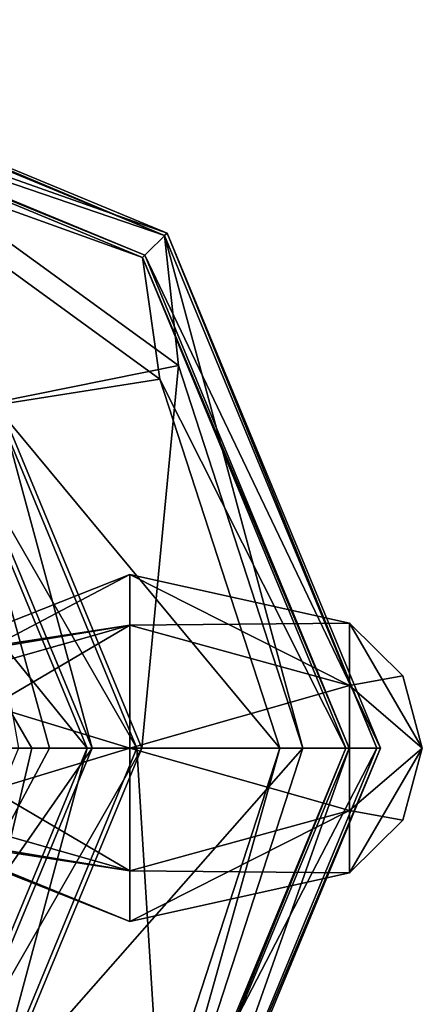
# Model space of a CAD drawing. Header units: millimetres. Extents: x -112 to 112, y -106 to 1587.
# Tile 79 of 158: x 93 to 112, y -23 to 24. Entities that reach past the tile are written whole.
import ezdxf

# ---------------------------------------------------------------- set-up
doc = ezdxf.new("R2010")
doc.units = ezdxf.units.MM
doc.header["$LTSCALE"] = 65.185185
for name, color, linetype in [('1284', 7, 'CONTINUOUS'), ('1285', 7, 'CONTINUOUS'), ('1286', 7, 'CONTINUOUS'), ('1287', 7, 'CONTINUOUS'), ('840', 7, 'CONTINUOUS'), ('841', 7, 'CONTINUOUS'), ('842', 7, 'CONTINUOUS'), ('843', 7, 'CONTINUOUS'), ('845', 7, 'CONTINUOUS'), ('846', 7, 'CONTINUOUS'), ('847', 7, 'CONTINUOUS'), ('848', 7, 'CONTINUOUS'), ('849', 7, 'CONTINUOUS'), ('854', 7, 'CONTINUOUS'), ('855', 7, 'CONTINUOUS'), ('856', 7, 'CONTINUOUS'), ('858', 7, 'CONTINUOUS'), ('859', 7, 'CONTINUOUS'), ('860', 7, 'CONTINUOUS'), ('861', 7, 'CONTINUOUS'), ('862', 7, 'CONTINUOUS')]:
    doc.layers.add(name, color=color, linetype=linetype)

msp = doc.modelspace()

# ---------------------------------------------------------------- linework, layer by layer
at = {"layer": '1284', "linetype": 'CONTINUOUS'}
for points in [[(108.507, -4.6, 66.816), (108.507, -7.6, 72.012), (111.063, -7.129, 66.816), (108.507, -4.6, 66.816)], [(108.507, -7.6, 72.012), (112, -10.6, 66.816), (111.063, -7.129, 66.816), (108.507, -7.6, 72.012)], [(108.507, -13.6, 72.012), (112, -10.6, 66.816), (108.507, -7.6, 72.012), (108.507, -13.6, 72.012)], [(111.063, -14.071, 66.816), (112, -10.6, 66.816), (108.507, -16.6, 66.816), (111.063, -14.071, 66.816)], [(108.507, -16.6, 66.816), (112, -10.6, 66.816), (108.507, -13.6, 72.012), (108.507, -16.6, 66.816)]]:
    msp.add_3dface(points, dxfattribs=at)
at = {"layer": '1285', "linetype": 'CONTINUOUS'}
for points in [[(87.921, -6.237, 66.816), (87.918, -7.548, 69.931), (97.959, -2.258, 66.816), (87.921, -6.237, 66.816)], [(97.959, -2.258, 66.816), (87.918, -7.548, 69.931), (97.959, -4.701, 72.715), (97.959, -2.258, 66.816)], [(108.507, -4.6, 66.816), (97.959, -2.258, 66.816), (97.959, -4.701, 72.715), (108.507, -4.6, 66.816)], [(87.918, -7.548, 69.931), (87.915, -10.6, 71.175), (97.959, -4.701, 72.715), (87.918, -7.548, 69.931)], [(97.959, -4.701, 72.715), (87.915, -10.6, 71.175), (97.959, -10.6, 75.158), (97.959, -4.701, 72.715)], [(108.507, -7.6, 72.012), (108.507, -4.6, 66.816), (97.959, -4.701, 72.715), (108.507, -7.6, 72.012)], [(108.507, -7.6, 72.012), (97.959, -4.701, 72.715), (97.959, -10.6, 75.158), (108.507, -7.6, 72.012)], [(108.507, -13.6, 72.012), (108.507, -7.6, 72.012), (97.959, -10.6, 75.158), (108.507, -13.6, 72.012)], [(87.915, -10.6, 71.175), (87.918, -13.655, 69.928), (97.959, -10.6, 75.158), (87.915, -10.6, 71.175)], [(97.959, -10.6, 75.158), (87.918, -13.655, 69.928), (97.959, -16.499, 72.715), (97.959, -10.6, 75.158)], [(108.507, -13.6, 72.012), (97.959, -10.6, 75.158), (97.959, -16.499, 72.715), (108.507, -13.6, 72.012)], [(87.918, -13.655, 69.928), (87.921, -14.963, 66.816), (97.959, -16.499, 72.715), (87.918, -13.655, 69.928)], [(108.507, -16.6, 66.816), (108.507, -13.6, 72.012), (97.959, -18.942, 66.816), (108.507, -16.6, 66.816)], [(108.507, -13.6, 72.012), (97.959, -16.499, 72.715), (97.959, -18.942, 66.816), (108.507, -13.6, 72.012)], [(97.959, -16.499, 72.715), (87.921, -14.963, 66.816), (97.959, -18.942, 66.816), (97.959, -16.499, 72.715)]]:
    msp.add_3dface(points, dxfattribs=at)
at = {"layer": '1286', "linetype": 'CONTINUOUS'}
for points in [[(112, -10.6, 66.816), (108.507, -4.6, 66.816), (111.063, -7.129, 66.816), (112, -10.6, 66.816)], [(108.507, -4.6, 66.816), (112, -10.6, 66.816), (108.507, -7.6, 61.62), (108.507, -4.6, 66.816)], [(108.507, -7.6, 61.62), (112, -10.6, 66.816), (108.507, -13.6, 61.62), (108.507, -7.6, 61.62)], [(112, -10.6, 66.816), (111.063, -14.071, 66.816), (108.507, -13.6, 61.62), (112, -10.6, 66.816)], [(111.063, -14.071, 66.816), (108.507, -16.6, 66.816), (108.507, -13.6, 61.62), (111.063, -14.071, 66.816)]]:
    msp.add_3dface(points, dxfattribs=at)
at = {"layer": '1287', "linetype": 'CONTINUOUS'}
for points in [[(87.921, -6.237, 66.816), (97.959, -2.258, 66.816), (97.959, -4.701, 60.917), (87.921, -6.237, 66.816)], [(97.959, -2.258, 66.816), (108.507, -4.6, 66.816), (108.507, -7.6, 61.62), (97.959, -2.258, 66.816)], [(97.959, -2.258, 66.816), (108.507, -7.6, 61.62), (97.959, -4.701, 60.917), (97.959, -2.258, 66.816)], [(87.918, -7.546, 63.702), (87.921, -6.36, 65.786), (97.959, -4.701, 60.917), (87.918, -7.546, 63.702)], [(97.959, -10.6, 58.474), (87.918, -7.546, 63.702), (97.959, -4.701, 60.917), (97.959, -10.6, 58.474)], [(87.921, -6.36, 65.786), (87.921, -6.237, 66.816), (97.959, -4.701, 60.917), (87.921, -6.36, 65.786)], [(108.507, -7.6, 61.62), (97.959, -10.6, 58.474), (97.959, -4.701, 60.917), (108.507, -7.6, 61.62)], [(87.915, -10.6, 62.457), (87.918, -7.546, 63.702), (97.959, -10.6, 58.474), (87.915, -10.6, 62.457)], [(108.507, -7.6, 61.62), (108.507, -13.6, 61.62), (97.959, -10.6, 58.474), (108.507, -7.6, 61.62)], [(87.918, -13.653, 63.702), (87.915, -10.6, 62.457), (97.959, -16.499, 60.917), (87.918, -13.653, 63.702)], [(97.959, -16.499, 60.917), (87.915, -10.6, 62.457), (97.959, -10.6, 58.474), (97.959, -16.499, 60.917)], [(108.507, -13.6, 61.62), (97.959, -16.499, 60.917), (97.959, -10.6, 58.474), (108.507, -13.6, 61.62)], [(87.921, -14.84, 65.786), (87.918, -13.653, 63.702), (97.959, -16.499, 60.917), (87.921, -14.84, 65.786)], [(108.507, -13.6, 61.62), (108.507, -16.6, 66.816), (97.959, -16.499, 60.917), (108.507, -13.6, 61.62)], [(87.921, -14.963, 66.816), (87.921, -14.84, 65.786), (97.959, -18.942, 66.816), (87.921, -14.963, 66.816)], [(97.959, -18.942, 66.816), (87.921, -14.84, 65.786), (97.959, -16.499, 60.917), (97.959, -18.942, 66.816)], [(108.507, -16.6, 66.816), (97.959, -18.942, 66.816), (97.959, -16.499, 60.917), (108.507, -16.6, 66.816)]]:
    msp.add_3dface(points, dxfattribs=at)
at = {"layer": '840', "linetype": 'CONTINUOUS'}
for points in [[(89.952, 4.352, -43.463), (96.145, -10.6, -43.463), (91.641, 6.041, -43.85), (89.952, 4.352, -43.463)], [(91.641, 6.041, -43.85), (96.145, -10.6, -43.463), (98.535, -10.6, -43.85), (91.641, 6.041, -43.85)]]:
    msp.add_3dface(points, dxfattribs=at)
at = {"layer": '841', "linetype": 'CONTINUOUS'}
for points in [[(75, 24.225, -56), (84.662, 19.135, -47.987), (99.625, 14.025, -56), (75, 24.225, -56)], [(84.662, 19.135, -47.987), (91.641, 6.041, -43.85), (100.294, 7.777, -47.987), (84.662, 19.135, -47.987)], [(84.662, 19.135, -47.987), (100.294, 7.777, -47.987), (99.625, 14.025, -56), (84.662, 19.135, -47.987)], [(100.294, 7.777, -47.987), (106.266, -10.6, -47.987), (99.625, 14.025, -56), (100.294, 7.777, -47.987)], [(99.625, 14.025, -56), (106.266, -10.6, -47.987), (109.825, -10.6, -56), (99.625, 14.025, -56)], [(91.641, 6.041, -43.85), (98.535, -10.6, -43.85), (100.294, 7.777, -47.987), (91.641, 6.041, -43.85)], [(100.294, 7.777, -47.987), (98.535, -10.6, -43.85), (106.266, -10.6, -47.987), (100.294, 7.777, -47.987)]]:
    msp.add_3dface(points, dxfattribs=at)
at = {"layer": '842', "linetype": 'CONTINUOUS'}
for points in [[(75, 24.225, -56), (99.625, 14.025, -56), (75, 24.4, -58), (75, 24.225, -56)], [(75, 24.4, -58), (99.625, 14.025, -56), (99.749, 14.149, -58), (75, 24.4, -58)], [(99.625, 14.025, -56), (109.825, -10.6, -56), (99.749, 14.149, -58), (99.625, 14.025, -56)], [(99.749, 14.149, -58), (109.825, -10.6, -56), (110, -10.6, -58), (99.749, 14.149, -58)]]:
    msp.add_3dface(points, dxfattribs=at)
at = {"layer": '843', "linetype": 'CONTINUOUS'}
for points in [[(75, 24.4, -58), (99.749, 14.149, -58), (75, 22.894, -58), (75, 24.4, -58)], [(75, 22.894, -58), (99.749, 14.149, -58), (98.684, 13.084, -58), (75, 22.894, -58)], [(99.749, 14.149, -58), (110, -10.6, -58), (98.684, 13.084, -58), (99.749, 14.149, -58)], [(98.684, 13.084, -58), (110, -10.6, -58), (108.494, -10.6, -58), (98.684, 13.084, -58)], [(108.494, -10.6, -58), (99.749, -35.349, -58), (98.684, -34.284, -58), (108.494, -10.6, -58)], [(110, -10.6, -58), (99.749, -35.349, -58), (108.494, -10.6, -58), (110, -10.6, -58)]]:
    msp.add_3dface(points, dxfattribs=at)
at = {"layer": '845', "linetype": 'CONTINUOUS'}
for points in [[(98.535, -10.6, -43.85), (96.145, -10.6, -43.463), (89.952, -25.552, -43.463), (98.535, -10.6, -43.85)], [(98.535, -10.6, -43.85), (89.952, -25.552, -43.463), (91.641, -27.241, -43.85), (98.535, -10.6, -43.85)]]:
    msp.add_3dface(points, dxfattribs=at)
at = {"layer": '846', "linetype": 'CONTINUOUS'}
for points in [[(106.266, -10.6, -47.987), (98.535, -10.6, -43.85), (91.641, -27.241, -43.85), (106.266, -10.6, -47.987)], [(106.266, -10.6, -47.987), (91.641, -27.241, -43.85), (100.294, -28.977, -47.987), (106.266, -10.6, -47.987)], [(109.825, -10.6, -56), (100.294, -28.977, -47.987), (99.625, -35.225, -56), (109.825, -10.6, -56)], [(109.825, -10.6, -56), (106.266, -10.6, -47.987), (100.294, -28.977, -47.987), (109.825, -10.6, -56)]]:
    msp.add_3dface(points, dxfattribs=at)
at = {"layer": '847', "linetype": 'CONTINUOUS'}
for points in [[(110, -10.6, -58), (109.825, -10.6, -56), (99.625, -35.225, -56), (110, -10.6, -58)], [(99.749, -35.349, -58), (110, -10.6, -58), (99.625, -35.225, -56), (99.749, -35.349, -58)]]:
    msp.add_3dface(points, dxfattribs=at)
at = {"layer": '848', "linetype": 'CONTINUOUS'}
for points in [[(92.614, -10.6, -41.028), (87.455, -23.055, -41.028), (94.105, -10.6, -42.643), (92.614, -10.6, -41.028)], [(96.145, -10.6, -43.463), (87.455, -23.055, -41.028), (89.952, -25.552, -43.463), (96.145, -10.6, -43.463)], [(87.455, -23.055, -41.028), (96.145, -10.6, -43.463), (94.105, -10.6, -42.643), (87.455, -23.055, -41.028)]]:
    msp.add_3dface(points, dxfattribs=at)
at = {"layer": '849', "linetype": 'CONTINUOUS'}
for points in [[(89.952, 4.352, -43.463), (92.614, -10.6, -41.028), (94.105, -10.6, -42.643), (89.952, 4.352, -43.463)], [(96.145, -10.6, -43.463), (89.952, 4.352, -43.463), (94.105, -10.6, -42.643), (96.145, -10.6, -43.463)]]:
    msp.add_3dface(points, dxfattribs=at)
at = {"layer": '854', "linetype": 'CONTINUOUS'}
for points in [[(91.472, 5.872, -45.331), (98.295, -10.6, -45.331), (89.782, 4.182, -44.944), (91.472, 5.872, -45.331)], [(98.295, -10.6, -45.331), (95.905, -10.6, -44.944), (89.782, 4.182, -44.944), (98.295, -10.6, -45.331)]]:
    msp.add_3dface(points, dxfattribs=at)
at = {"layer": '855', "linetype": 'CONTINUOUS'}
for points in [[(98.568, 12.968, -56.131), (84.322, 18.09, -49.008), (75, 22.731, -56.131), (98.568, 12.968, -56.131)], [(99.405, 7.132, -49.008), (91.472, 5.872, -45.331), (84.322, 18.09, -49.008), (99.405, 7.132, -49.008)], [(99.405, 7.132, -49.008), (84.322, 18.09, -49.008), (98.568, 12.968, -56.131), (99.405, 7.132, -49.008)], [(108.331, -10.6, -56.131), (99.405, 7.132, -49.008), (98.568, 12.968, -56.131), (108.331, -10.6, -56.131)], [(105.167, -10.6, -49.008), (91.472, 5.872, -45.331), (99.405, 7.132, -49.008), (105.167, -10.6, -49.008)], [(105.167, -10.6, -49.008), (99.405, 7.132, -49.008), (108.331, -10.6, -56.131), (105.167, -10.6, -49.008)], [(98.295, -10.6, -45.331), (91.472, 5.872, -45.331), (105.167, -10.6, -49.008), (98.295, -10.6, -45.331)]]:
    msp.add_3dface(points, dxfattribs=at)
at = {"layer": '856', "linetype": 'CONTINUOUS'}
for points in [[(75, 22.894, -58), (98.684, 13.084, -58), (75, 22.731, -56.131), (75, 22.894, -58)], [(98.684, 13.084, -58), (98.568, 12.968, -56.131), (75, 22.731, -56.131), (98.684, 13.084, -58)], [(98.684, 13.084, -58), (108.494, -10.6, -58), (98.568, 12.968, -56.131), (98.684, 13.084, -58)], [(108.494, -10.6, -58), (108.331, -10.6, -56.131), (98.568, 12.968, -56.131), (108.494, -10.6, -58)]]:
    msp.add_3dface(points, dxfattribs=at)
at = {"layer": '858', "linetype": 'CONTINUOUS'}
for points in [[(95.905, -10.6, -44.944), (91.472, -27.072, -45.331), (89.782, -25.382, -44.944), (95.905, -10.6, -44.944)], [(95.905, -10.6, -44.944), (98.295, -10.6, -45.331), (91.472, -27.072, -45.331), (95.905, -10.6, -44.944)]]:
    msp.add_3dface(points, dxfattribs=at)
at = {"layer": '859', "linetype": 'CONTINUOUS'}
for points in [[(91.472, -27.072, -45.331), (98.295, -10.6, -45.331), (99.405, -28.332, -49.008), (91.472, -27.072, -45.331)], [(98.295, -10.6, -45.331), (105.167, -10.6, -49.008), (99.405, -28.332, -49.008), (98.295, -10.6, -45.331)], [(105.167, -10.6, -49.008), (108.331, -10.6, -56.131), (98.568, -34.168, -56.131), (105.167, -10.6, -49.008)], [(99.405, -28.332, -49.008), (105.167, -10.6, -49.008), (98.568, -34.168, -56.131), (99.405, -28.332, -49.008)]]:
    msp.add_3dface(points, dxfattribs=at)
at = {"layer": '860', "linetype": 'CONTINUOUS'}
for points in [[(108.331, -10.6, -56.131), (98.684, -34.284, -58), (98.568, -34.168, -56.131), (108.331, -10.6, -56.131)], [(108.494, -10.6, -58), (98.684, -34.284, -58), (108.331, -10.6, -56.131), (108.494, -10.6, -58)]]:
    msp.add_3dface(points, dxfattribs=at)
at = {"layer": '861', "linetype": 'CONTINUOUS'}
for points in [[(95.905, -10.6, -44.944), (86.536, 0.936, -41.778), (89.782, 4.182, -44.944), (95.905, -10.6, -44.944)], [(91.315, -10.6, -41.778), (86.536, 0.936, -41.778), (93.253, -10.6, -43.878), (91.315, -10.6, -41.778)], [(86.536, 0.936, -41.778), (95.905, -10.6, -44.944), (93.253, -10.6, -43.878), (86.536, 0.936, -41.778)]]:
    msp.add_3dface(points, dxfattribs=at)
at = {"layer": '862', "linetype": 'CONTINUOUS'}
for points in [[(89.782, -25.382, -44.944), (91.315, -10.6, -41.778), (93.253, -10.6, -43.878), (89.782, -25.382, -44.944)], [(95.905, -10.6, -44.944), (89.782, -25.382, -44.944), (93.253, -10.6, -43.878), (95.905, -10.6, -44.944)]]:
    msp.add_3dface(points, dxfattribs=at)

doc.saveas('drawing.dxf')
